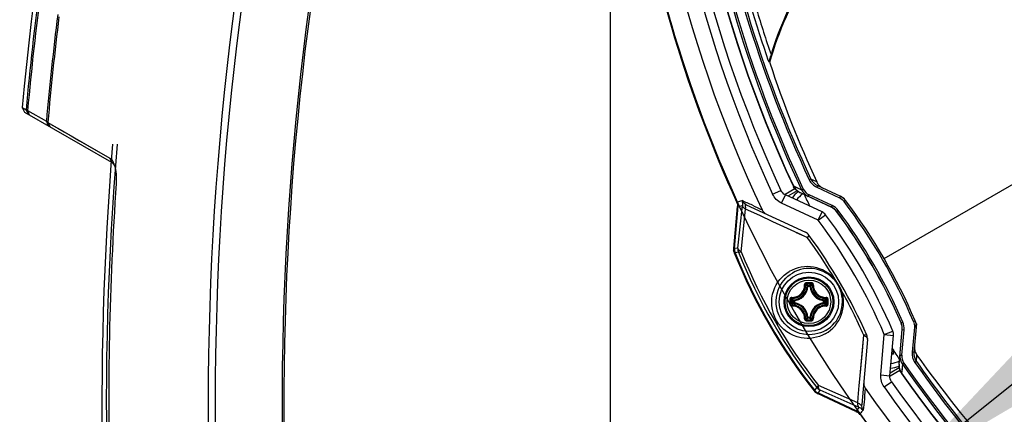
# Model space of a CAD drawing. Header units: millimetres. Extents: x 0 to 420, y 0 to 297.
# Tile 243 of 256: x 322 to 344, y 202 to 211. Entities that reach past the tile are written whole.
import ezdxf

# ---------------------------------------------------------------- set-up
doc = ezdxf.new("R2010")
doc.units = ezdxf.units.MM
doc.header["$LTSCALE"] = 23.1
doc.layers.get('0').update_dxf_attribs({"linetype": 'CONTINUOUS'})
for name, color, linetype in [('02___PRT_ALL_AXES', 7, 'CONTINUOUS'), ('03___PRT_ALL_CURVES', 7, 'CONTINUOUS'), ('06___PRT_ALL_SURFS', 7, 'CONTINUOUS'), ('AXES', 7, 'CONTINUOUS'), ('DIM_PILOTEES', 7, 'CONTINUOUS')]:
    doc.layers.add(name, color=color, linetype=linetype)
doc.styles.get("Standard").update_dxf_attribs({"font": 'txt', "width": 0.7})
doc.styles.add('TEXTSTYLE_4', font='txt')
doc.dimstyles.new('DIMSTYLE_6', dxfattribs={"dimtxt": 2.5, "dimasz": 3.5, "dimexe": 2, "dimexo": 0, "dimtad": 1, "dimlfac": 5, "dimdsep": 46, "dimtxsty": 'Standard', "dimblk": '_FILLED', "dimblk1": '_FILLED', "dimblk2": '_FILLED', "dimcen": 0.09, "dimazin": 2, "dimtp": 0.8, "dimtm": 0.8, "dimtfac": 1, "dimtofl": 0, "dimtmove": 0, "dimatfit": 3, "dimldrblk": '_FILLED', "dimfxl": 0, "dimtolj": 1, "dimarcsym": 0})
doc.dimstyles.new('DIMSTYLE_7', dxfattribs={"dimtxt": 2.5, "dimasz": 3.5, "dimexe": 2, "dimexo": 0, "dimtad": 1, "dimlfac": 5, "dimdsep": 46, "dimtxsty": 'Standard', "dimblk": '_FILLED', "dimblk1": '_FILLED', "dimblk2": '_FILLED', "dimcen": 0.09, "dimazin": 2, "dimtp": 0.5, "dimtm": 0.5, "dimtfac": 1, "dimtmove": 0, "dimatfit": 2, "dimldrblk": '_FILLED', "dimfxl": 0, "dimtolj": 1, "dimarcsym": 0})

# ---------------------------------------------------------------- blocks, each defined once
blk = doc.blocks.new('_FILLED')
at = {"color": 0, "linetype": 'ByBlock'}
blk.add_solid([(0, 0), (-1, 0.1429), (-1, -0.1429)], dxfattribs=at)
blk = doc.blocks.new('*D11')
at = {"layer": 'DIM_PILOTEES', "color": 2, "linetype": 'Continuous'}
for p, q in [((321.931, 202.543), (321.931, 257.134)), ((405.531, 202.543), (405.531, 257.134)), ((321.931, 255.134), (363.731, 255.134)), ((405.531, 255.134), (363.731, 255.134))]:
    blk.add_line(p, q, dxfattribs=at)
at = {"layer": 'DIM_PILOTEES', "color": 2, "linetype": 'Continuous', "xscale": 3.5, "yscale": 3.5, "zscale": 3.5, "rotation": 180}
blk.add_blockref('_FILLED', (321.931, 255.134), dxfattribs=at)
at = {"layer": 'DIM_PILOTEES', "color": 2, "linetype": 'Continuous', "xscale": 3.5, "yscale": 3.5, "zscale": 3.5}
blk.add_blockref('_FILLED', (405.531, 255.134), dxfattribs=at)
at = {"layer": 'DIM_PILOTEES', "color": 2, "linetype": 'Continuous', "insert": (363.731, 258.259), "char_height": 2.5, "width": 8.03571, "attachment_point": 2, "line_spacing_factor": 0.9}
blk.add_mtext('{\\ftxt;\\W0.0001;\\H0.0001;\\~}{\\ftxt;\\W2.1428571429;\\H2.5; }{\\ftxt;\\W0.0001;\\H0.0001;\\~}', dxfattribs=at)
blk = doc.blocks.new('*D12')
at = {"layer": 'DIM_PILOTEES', "color": 2, "linetype": 'Continuous'}
for p, q in [((363.731, 218.743), (400.658, 248.238)), ((385.914, 236.461), (363.731, 218.743)), ((341.548, 201.025), (363.731, 218.743))]:
    blk.add_line(p, q, dxfattribs=at)
at = {"layer": 'DIM_PILOTEES', "color": 2, "linetype": 'Continuous', "xscale": 3.5, "yscale": 3.5, "zscale": 3.5}
for p, rotation in [((385.914, 236.461), 38.6153868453), ((341.548, 201.025), 218.6153868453)]:
    blk.add_blockref('_FILLED', p, dxfattribs=dict(at, rotation=rotation))
at = {"layer": 'DIM_PILOTEES', "color": 2, "linetype": 'Continuous', "insert": (388.987, 242.915), "char_height": 2.5, "width": 18.66071, "attachment_point": 1, "rotation": 38.6154, "line_spacing_factor": 0.9, "style": 'TEXTSTYLE_4'}
blk.add_mtext('{\\ftxt;\\W0.0001;\\H0.0001;\\~}{\\ftxt;\\W1.3333333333;\\H2.5; }{\\ftxt;\\W0.0001;\\H0.0001;\\~}{\\ftxt;\\W0.0001;\\H0.0001;\\~}{\\ftxt;\\W3.6428571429;\\H2.5; }{\\ftxt;\\W0.0001;\\H0.0001;\\~}', dxfattribs=at)

msp = doc.modelspace()

# ---------------------------------------------------------------- linework, layer by layer
at = {"color": 7, "linetype": 'Continuous'}
for p, q in [((338.6172, 210.0084), (338.6002, 210.0078)), ((322.2282, 209.0056), (322.3142, 208.9561)), ((322.2282, 209.0055), (322.2778, 208.9098)), ((322.2778, 208.9098), (324.1899, 207.8058)), ((322.3142, 208.9561), (322.3632, 208.8604)), ((322.3142, 208.9561), (322.3484, 208.9448)), ((322.3484, 208.9448), (322.38, 208.8508)), ((322.3484, 208.9448), (322.761, 208.7063)), ((322.761, 208.7063), (322.7926, 208.6125)), ((322.761, 208.7063), (322.7927, 208.6797)), ((322.7927, 208.6797), (322.8412, 208.5845)), ((322.7927, 208.6797), (324.1496, 207.8995)), ((324.1496, 207.8995), (324.1899, 207.8058)), ((339.133, 207.2885), (339.139, 207.2913)), ((339.1411, 207.2868), (339.3217, 207.2014)), ((339.1411, 207.2868), (339.1687, 207.2738)), ((339.1687, 207.2738), (339.3217, 207.2014)), ((339.5255, 207.4384), (339.4897, 207.4208)), ((339.6518, 207.3786), (339.5255, 207.4384)), ((339.6711, 207.2931), (339.6545, 207.2562)), ((339.6711, 207.2931), (340.1719, 207.0595)), ((338.6855, 207.1044), (338.8668, 207.1886)), ((338.8797, 206.91), (338.9642, 207.0913)), ((339.1754, 207.222), (338.9604, 207.0979)), ((339.7694, 206.7158), (338.9642, 207.0913)), ((339.2204, 207.1787), (339.0221, 207.0643)), ((339.2794, 207.1421), (339.2804, 207.1442)), ((339.9758, 206.8174), (339.2794, 207.1421)), ((339.2866, 207.1413), (339.9768, 206.8195)), ((339.3217, 207.2014), (339.3582, 207.2178)), ((339.4662, 207.0576), (339.4835, 207.0932)), ((339.9939, 206.8553), (339.4835, 207.0932)), ((339.6545, 207.2562), (340.1553, 207.0228)), ((340.1719, 207.0595), (340.1553, 207.0228)), ((337.8314, 205.9097), (337.9125, 206.837)), ((337.847, 205.9121), (337.9281, 206.8396)), ((337.9102, 206.9012), (337.9171, 206.8896)), ((337.9236, 205.9234), (338.0226, 206.856)), ((337.9281, 206.8396), (337.9893, 206.8502)), ((337.9893, 206.8502), (338.0226, 206.856)), ((338.1085, 206.8724), (339.4047, 206.268)), ((339.6849, 206.5345), (338.8797, 206.91)), ((339.9768, 206.8195), (339.9939, 206.8553)), ((340.2849, 206.968), (340.2532, 206.9435)), ((337.9963, 205.8426), (338.0935, 206.7783)), ((338.4016, 206.6355), (338.0935, 206.7783)), ((338.6902, 206.5018), (338.4016, 206.6355)), ((339.6849, 206.5345), (339.7694, 206.7158)), ((339.6849, 206.5345), (339.8415, 206.6527)), ((339.8415, 206.6527), (339.8446, 206.6549)), ((339.9758, 206.8174), (339.9768, 206.8195)), ((340.089, 206.725), (340.0908, 206.7264)), ((340.0908, 206.7264), (340.1232, 206.7499)), ((339.3315, 206.2048), (338.6902, 206.5018)), ((339.4457, 206.1518), (339.2125, 206.2598)), ((337.8294, 205.8744), (337.8272, 205.8624)), ((337.9236, 205.9234), (337.847, 205.9121)), ((337.9374, 205.8313), (337.8606, 205.8201)), ((339.4598, 205.0854), (339.4399, 205.0865)), ((339.4598, 205.0854), (339.4598, 205.1053)), ((339.4598, 205.1053), (339.5048, 205.1053)), ((339.4598, 205.0854), (339.5047, 205.0854)), ((339.5048, 205.0854), (339.5048, 205.1053)), ((339.5048, 205.0854), (339.5246, 205.0865)), ((339.1204, 204.7209), (339.1204, 204.7659)), ((339.1403, 204.7659), (339.1204, 204.7659)), ((339.1403, 204.7209), (339.1204, 204.7209)), ((339.1403, 204.7659), (339.1392, 204.7857)), ((339.1403, 204.7209), (339.1392, 204.7011)), ((339.1403, 204.7209), (339.1403, 204.7659)), ((339.8243, 204.7659), (339.8253, 204.7857)), ((339.8243, 204.7659), (339.8243, 204.7209)), ((339.8243, 204.7659), (339.8442, 204.7659)), ((339.8243, 204.7209), (339.8253, 204.7011)), ((339.8243, 204.7209), (339.8442, 204.7209)), ((339.8442, 204.7659), (339.8442, 204.7209)), ((339.4598, 204.4014), (339.4399, 204.4003)), ((339.4598, 204.4014), (339.4598, 204.3815)), ((339.5047, 204.4014), (339.4598, 204.4014)), ((339.5048, 204.3815), (339.4598, 204.3815)), ((339.5048, 204.4014), (339.5048, 204.3815)), ((339.5048, 204.4014), (339.5246, 204.4003)), ((341.5018, 204.278), (341.5039, 204.2789)), ((341.5039, 204.2789), (341.5404, 204.2952)), ((341.8101, 204.3262), (341.773, 204.311)), ((341.1348, 204.0233), (341.3189, 204.1014)), ((341.4582, 203.3684), (341.5251, 204.1338)), ((341.4611, 203.3749), (341.5275, 204.1336)), ((341.5179, 203.5695), (341.5671, 204.1306)), ((341.5251, 204.1338), (341.5275, 204.1336)), ((341.5275, 204.1336), (341.5671, 204.1306)), ((341.7928, 204.1866), (341.7445, 203.6362)), ((341.8329, 204.1826), (341.7847, 203.6321)), ((341.8329, 204.1826), (341.7928, 204.1866)), ((340.5972, 203.0461), (340.6837, 204.0076)), ((340.7638, 203.9139), (340.6392, 202.4892)), ((340.6527, 203.663), (340.6679, 203.8323)), ((340.6679, 203.8323), (340.6837, 204.0076)), ((341.0573, 203.1382), (341.1348, 204.0233)), ((341.1348, 204.0233), (341.334, 204.0059)), ((341.2566, 203.1208), (341.334, 204.0059)), ((340.6103, 203.1915), (340.6527, 203.663)), ((341.3371, 203.5944), (341.298, 203.5944)), ((341.7847, 203.6321), (341.7445, 203.6362)), ((341.4784, 203.5724), (341.5179, 203.5695)), ((341.5307, 203.3753), (341.5632, 203.3987)), ((341.8378, 203.4334), (341.8047, 203.4111)), ((341.8378, 203.4334), (341.8492, 203.5725)), ((341.2604, 203.1142), (341.4754, 203.2383)), ((341.2621, 203.1845), (341.4604, 203.2989)), ((341.4582, 203.3684), (341.4605, 203.3682)), ((341.5118, 203.1684), (341.5172, 203.1722)), ((341.5307, 203.3753), (341.5143, 203.1763)), ((341.5169, 203.2068), (341.5143, 203.1763)), ((341.5307, 203.3753), (341.5169, 203.2068)), ((340.5846, 202.9064), (340.5972, 203.0461)), ((341.0573, 203.1382), (341.2566, 203.1208)), ((341.1286, 202.8729), (341.2921, 202.9877)), ((339.652, 202.8615), (339.6039, 202.8007)), ((339.6171, 202.761), (339.6238, 202.7506)), ((340.5105, 202.3371), (339.6669, 202.7305)), ((339.677, 202.7432), (339.6768, 202.7428)), ((340.5205, 202.3494), (339.6768, 202.7428)), ((339.7249, 202.8036), (339.677, 202.7432)), ((340.5502, 202.5233), (339.6913, 202.9069)), ((340.582, 202.423), (339.7249, 202.8036)), ((340.5611, 202.6449), (340.5846, 202.9064)), ((340.7166, 202.8463), (340.7033, 202.6871)), ((340.5502, 202.5233), (340.5611, 202.6449)), ((340.5502, 202.5233), (340.5611, 202.6449)), ((340.5626, 202.3998), (340.5205, 202.3494)), ((340.5454, 202.3194), (340.5583, 202.3148)), ((340.582, 202.423), (340.5626, 202.3998))]:
    msp.add_line(p, q, dxfattribs=at)
for points in [[(322.8902, 208.6237), (323.0085, 208.5557), (323.1476, 208.4757), (323.3073, 208.3839), (323.4875, 208.2802)], [(323.4875, 208.2802), (323.9089, 208.0379), (324.1496, 207.8995)]]:
    msp.add_lwpolyline(points, dxfattribs=at)
for radius in [0.65, 0.5463, 0.5462, 0.5241, 0.4768]:
    msp.add_circle((339.4823, 204.7434), radius, dxfattribs=at)
for centre, radius, start, end in [((363.731, 218.7434), 27.971, 154.63474, 205.36526), ((363.731, 218.7434), 27.6178, 155.07501, 204.92499), ((363.731, 218.7434), 27.4179, 155.07501, 204.92499), ((363.731, 218.7434), 27.1344, 155.02937, 204.97063), ((363.731, 218.7434), 27.1277, 155.0188, 204.9812), ((392.331, 202.5434), 66.0218, 163.148232, 192.302058), ((392.331, 202.5434), 65.8686, 163.148232, 192.302058), ((392.331, 202.5434), 64.4015, 163.884947, 192.082369), ((363.731, 218.7434), 28.3901, 186.80494, 204.56645), ((363.8665, 218.8236), 26.912, 188.50024, 205.06899), ((363.8807, 218.832), 26.8885, 188.50716, 205.07083), ((363.5812, 218.6547), 26.8272, 188.37934, 205.27277), ((363.5671, 218.6463), 26.7709, 188.37238, 205.27099), ((363.731, 218.7434), 28.4055, 189.01309, 204.55854), ((345.3713, 208.1434), 7.0068, 147.3118, 164.56356), ((345.3713, 208.1434), 7, 147.22492, 164.67678), ((345.3713, 208.1434), 7.02, 148.43308, 163.22198), ((392.331, 202.5434), 70.3099, 172.497472, 174.766991), ((392.331, 202.5434), 70.2748, 172.547616, 174.773602), ((363.731, 218.7434), 26.5058, 196.63201, 198.87232), ((392.331, 202.5434), 69.8424, 173.006355, 174.937599), ((392.331, 202.5434), 69.8085, 173.042037, 174.957043), ((363.731, 218.7434), 26.6058, 196.63201, 199.16766), ((363.731, 218.7434), 26.5895, 199.17856, 199.22959), ((361.6151, 217.5333), 24.1972, 198.17426, 204.81336), ((323.8297, 207.6138), 0.4404, 22.50865, 25.92828), ((323.7819, 207.5935), 0.4923, 21.97905, 22.56113), ((323.9708, 207.5715), 0.3263, 29.7398, 32.98821), ((339.4076, 207.4164), 0.3029, 204.9706, 205.96981), ((339.4073, 207.4163), 0.3026, 205.96983, 209.93511), ((339.4134, 207.4137), 0.3004, 204.98564, 210.01316), ((339.7986, 207.5653), 0.341, 205.07515, 244.62726), ((339.7984, 207.5661), 0.3013, 205.09156, 245.00356), ((339.6349, 206.679), 0.62, 128.93605, 146.63865), ((339.6349, 206.679), 0.52, 123.77599, 145.01252), ((339.414, 207.4144), 0.3014, 235.00365, 243.72306), ((339.4074, 207.4164), 0.3027, 239.98565, 244.99642), ((339.4132, 207.413), 0.2997, 243.72793, 244.99965), ((339.593, 207.3295), 0.3, 205.27345, 245.00397), ((339.5933, 207.3288), 0.2599, 205.27888, 245.01562), ((363.7274, 218.7499), 26.9954, 205.56997, 206.18605), ((339.7995, 207.5674), 0.3433, 244.62544, 245.00901), ((340.0451, 206.7876), 0.3, 36.9527, 65), ((337.7289, 206.8571), 0.2, 354.97949, 24.58696), ((337.805, 206.883), 0.2193, 352.92128, 355.66197), ((365.8862, 265.0249), 64.3978, 244.578106, 244.789674), ((330.2209, 199.3963), 12.5541, 23.04634, 36.95366), ((330.2158, 199.3934), 12.6, 23.0473, 36.9527), ((339.6849, 206.5345), 0.2, 37.02171, 65), ((330.2158, 199.3934), 12.06, 22.97829, 37.02171), ((339.85, 206.5476), 0.2976, 36.597, 65), ((339.85, 206.5476), 0.3, 36.597, 65), ((330.2158, 199.3934), 12.2976, 23.403, 36.597), ((330.2158, 199.3934), 12.3, 23.403, 36.597), ((330.221, 199.3964), 12.334, 23.40196, 36.59804), ((330.2158, 199.3934), 11.86, 22.97829, 37.02171), ((339.3202, 206.0867), 0.2, 36.32235, 65), ((330.2158, 199.3934), 11.5, 23.67765, 36.32235), ((330.4743, 199.5451), 11.1415, 35.4614, 36.36841), ((330.4561, 199.532), 11.1641, 30.70215, 35.46208), ((337.6585, 205.7724), 0.1913, 17.2404, 28.06788), ((349.2857, 210.4034), 12.3255, 201.84105, 218.15895), ((338.0462, 205.8946), 0.2, 174.97703, 201.88188), ((349.2857, 210.4034), 12.3101, 201.85891, 218.14109), ((349.125, 210.3106), 12.051, 201.82027, 218.17971), ((349.0823, 210.2859), 11.9432, 201.841, 218.1584), ((339.4508, 204.7262), 0.7882, 39.92056, 120.47676), ((339.4883, 204.7468), 0.728, 39.98802, 120.54423), ((338.8504, 204.4932), 0.8364, 45.18034, 48.24843), ((339.4821, 183.3658), 21.7952, 89.8552, 90.14383), ((339.4823, 183.5328), 21.6047, 89.85564, 90.14426), ((338.7893, 204.47), 0.9237, 43.45723, 46.26664), ((340.1751, 204.4701), 0.9235, 133.73301, 136.54304), ((340.1145, 204.4928), 0.8369, 131.7526, 134.8188), ((339.4836, 204.7442), 0.7333, 20.091, 39.90728), ((339.26, 204.6151), 1.0066, 22.1942, 37.80432), ((339.1223, 205.1034), 0.3181, 273.05427, 356.94573), ((339.1223, 205.1034), 0.338, 273.05389, 356.94611), ((339.8423, 205.1034), 0.338, 183.0539, 266.94611), ((339.8423, 205.1034), 0.3181, 183.05423, 266.94577), ((339.4517, 204.7247), 0.7882, 299.52226, 20.07874), ((339.4882, 204.7469), 0.728, 299.45461, 20.01142), ((330.4511, 199.5297), 11.1695, 23.63437, 29.29659), ((360.8595, 204.7436), 21.7948, 179.85609, 180.0004), ((360.8596, 204.7433), 21.7949, 179.99968, 180.14399), ((360.6934, 204.7434), 21.6052, 179.85573, 180.14427), ((339.7557, 205.4363), 0.9236, 223.7333, 226.54278), ((339.7557, 204.0505), 0.9237, 133.45723, 136.26663), ((339.7325, 205.3753), 0.8364, 221.7518, 224.81963), ((339.7325, 204.1115), 0.8364, 135.18034, 138.24844), ((339.1223, 204.3834), 0.3181, 3.05427, 86.94573), ((339.1223, 204.3834), 0.338, 3.0539, 86.94611), ((339.8423, 204.3834), 0.338, 93.0539, 176.94611), ((339.8423, 204.3834), 0.3181, 93.05423, 176.94573), ((339.2318, 205.3756), 0.8368, 315.18111, 318.2477), ((339.2317, 204.1112), 0.8369, 41.7526, 44.8188), ((339.209, 205.4362), 0.9235, 313.45698, 316.26691), ((339.209, 204.0506), 0.9235, 43.73301, 46.54304), ((318.2711, 204.7434), 21.6052, 359.85573, 0.14427), ((318.105, 204.7435), 21.7949, 359.99968, 0.14399), ((318.1051, 204.7432), 21.7948, 359.85609, 0.0004), ((338.8504, 204.9937), 0.8364, 311.75181, 314.81963), ((339.4821, 226.121), 21.7952, 269.85618, 270.1448), ((338.7894, 205.0168), 0.9236, 313.73329, 316.54278), ((339.4823, 225.954), 21.6046, 269.85574, 270.14436), ((340.1752, 205.0168), 0.9237, 223.45723, 226.26663), ((340.1142, 204.9936), 0.8364, 225.18034, 228.24843), ((341.2286, 204.1598), 0.2976, 355, 23.403), ((341.2286, 204.1598), 0.3, 355, 23.403), ((341.534, 204.2087), 0.3, 355, 23.0473), ((341.1348, 204.0233), 0.2, 355, 22.97829), ((340.5646, 203.9314), 0.2, 355, 23.67765), ((363.7319, 218.7522), 27.0005, 213.83711, 214.45979), ((341.5846, 203.9393), 0.4245, 232.67993, 234.33985), ((341.4949, 203.6478), 0.1666, 167.17346, 198.69752), ((342.0843, 203.6064), 0.341, 174.98688, 214.92464), ((342.0849, 203.6058), 0.3013, 174.99641, 214.90847), ((342.0889, 203.7427), 0.2939, 196.19407, 205.91992), ((342.0915, 203.7439), 0.2967, 205.91826, 207.92881), ((342.0946, 203.7456), 0.3003, 207.93346, 215.18753), ((341.2349, 203.9078), 0.52, 274.9899, 296.2241), ((341.7772, 203.5462), 0.3, 174.99603, 214.72655), ((341.7768, 203.5468), 0.2599, 174.98438, 214.72112), ((363.565, 218.65), 26.7709, 214.729, 231.62763), ((363.8726, 218.8242), 26.9176, 214.9319, 224.2519), ((363.8876, 218.8327), 26.8948, 214.93018, 223.87593), ((361.6032, 217.4986), 24.1693, 215.1828, 221.82958), ((341.2349, 203.9078), 0.62, 273.36134, 291.06365), ((341.7599, 203.342), 0.3028, 175.00021, 179.96282), ((341.7608, 203.3487), 0.3008, 175.00428, 180.02565), ((341.7597, 203.3421), 0.3027, 205.00074, 210.01641), ((341.7596, 203.3421), 0.3026, 210.01442, 215.02586), ((341.7604, 203.3486), 0.3004, 209.98684, 215.01436), ((363.731, 218.7434), 27.1344, 215.02937, 264.97063), ((363.731, 218.7434), 27.1277, 215.0188, 264.9812), ((363.5793, 218.658), 26.8272, 214.72722, 231.62067), ((363.731, 218.7434), 27.4179, 215.07501, 264.92499), ((339.7612, 202.9241), 0.2, 218.11812, 245.02297), ((339.5663, 202.5776), 0.1823, 60.35832, 71.59652), ((363.731, 218.7434), 27.971, 214.63474, 265.36526), ((363.731, 218.7434), 27.6178, 215.07501, 264.92499), ((340.4361, 202.1681), 0.2, 35.41304, 65.02051), ((340.7188, 202.4003), 0.1818, 208.03574, 220.55027), ((340.4949, 202.2176), 0.2231, 56.58624, 67.03137), ((363.731, 218.7434), 28.3901, 215.43355, 264.56645)]:
    msp.add_arc(centre, radius, start, end, dxfattribs=at)
for points, knots in [([(338.6501, 210.1698), (338.645, 210.1529), (338.6375, 210.1278), (338.6275, 210.0947), (338.6204, 210.071), (338.6138, 210.049), (338.6087, 210.0321), (338.605, 210.0208), (338.603, 210.014), (338.6012, 210.0107), (338.6008, 210.0079), (338.6002, 210.0078)], [0, 0, 0, 0, 0.3120091, 0.4643834, 0.6115159, 0.7495888, 0.8714578, 0.9222935, 0.9628765, 0.9897876, 1, 1, 1, 1]), ([(324.1496, 207.8995), (324.1569, 207.8953), (324.1896, 207.8711), (324.2117, 207.8352), (324.2258, 207.8064)], [0, 0, 0, 0, 0.2069591, 1, 1, 1, 1]), ([(324.1899, 207.8058), (324.1947, 207.803), (324.2164, 207.7878), (324.2332, 207.7665), (324.2445, 207.7492)], [0, 0, 0, 0, 0.2134752, 1, 1, 1, 1]), ([(324.2385, 207.7778), (324.2399, 207.7743), (324.2456, 207.7597), (324.2507, 207.7448), (324.2542, 207.7334)], [0, 0, 0, 0, 0.2401881, 1, 1, 1, 1]), ([(324.2542, 207.7334), (324.2725, 207.6747), (324.2952, 207.543), (324.2962, 207.4099), (324.2914, 207.3389)], [0, 0, 0, 0, 0.4636125, 1, 1, 1, 1]), ([(324.2914, 207.3389), (324.1401, 205.1148), (324.0691, 201.7533), (324.3, 197.2523), (324.5233, 194.9861), (324.6537, 193.8435)], [0, 0, 0, 0, 0.4947824, 0.7447482, 1, 1, 1, 1]), ([(339.6518, 207.3786), (339.6553, 207.371), (339.6702, 207.3419), (339.69, 207.3153), (339.7069, 207.2978)], [0, 0, 0, 0, 0.2574476, 1, 1, 1, 1]), ([(339.7069, 207.2978), (339.7131, 207.2912), (339.7386, 207.267), (339.7686, 207.2476), (339.7921, 207.2366)], [0, 0, 0, 0, 0.2589831, 1, 1, 1, 1]), ([(337.9108, 206.9403), (337.9285, 206.9433), (337.9645, 206.9447), (337.9968, 206.9615), (338.014, 206.9645)], [0, 0, 0, 0, 0.5074953, 1, 1, 1, 1]), ([(337.9129, 206.8498), (337.9129, 206.8477), (337.9129, 206.8434), (337.9127, 206.8391), (337.9125, 206.837)], [0, 0, 0, 0, 0.5002695, 1, 1, 1, 1]), ([(338.0139, 206.9646), (338.0073, 206.9659), (338.0215, 206.9348), (338.0219, 206.9118), (338.0248, 206.8821), (338.0236, 206.8664)], [0, 0, 0, 0, 0.2028442, 0.5224811, 1, 1, 1, 1]), ([(338.0226, 206.856), (338.0225, 206.8502), (338.0282, 206.8214), (338.0532, 206.8013), (338.0726, 206.7895)], [0, 0, 0, 0, 0.2036513, 1, 1, 1, 1]), ([(338.0935, 206.7783), (338.0953, 206.794), (338.0956, 206.8237), (338.0864, 206.8517), (338.0893, 206.8816), (338.1032, 206.8749), (338.1082, 206.8725)], [0, 0, 0, 0, 0.4107751, 0.7254931, 0.8568574, 1, 1, 1, 1]), ([(339.4457, 206.1518), (339.4566, 206.1625), (339.4689, 206.1756), (339.4852, 206.1999), (339.4813, 206.2052)], [0, 0, 0, 0, 0.6987977, 1, 1, 1, 1]), ([(337.8411, 205.8291), (337.8417, 205.8272), (337.8429, 205.8235), (337.8442, 205.8197), (337.845, 205.8179)], [0, 0, 0, 0, 0.5002197, 1, 1, 1, 1]), ([(337.9963, 205.8426), (337.9855, 205.8475), (337.954, 205.865), (337.9232, 205.8982), (337.9236, 205.9234)], [0, 0, 0, 0, 0.3203302, 1, 1, 1, 1]), ([(337.9374, 205.8313), (337.9415, 205.8271), (337.9657, 205.8359), (337.9827, 205.8384), (337.9963, 205.8426)], [0, 0, 0, 0, 0.2934128, 1, 1, 1, 1]), ([(339.8401, 204.0388), (339.6835, 203.9503), (339.2518, 203.8743), (338.6783, 204.2798), (338.6147, 204.979), (338.8963, 205.3144), (339.051, 205.4056)], [0, 0, 0, 0, 0.2248753, 0.5001887, 0.7754185, 1, 1, 1, 1]), ([(339.8462, 204.113), (339.7035, 204.0324), (339.3068, 203.9604), (338.7719, 204.3337), (338.7167, 204.9834), (338.9773, 205.2906), (339.1183, 205.3738)], [0, 0, 0, 0, 0.2221492, 0.5001816, 0.778124, 1, 1, 1, 1]), ([(339.1062, 204.839), (339.1428, 204.8379), (339.2176, 204.8509), (339.3125, 204.9132), (339.3748, 205.008), (339.3878, 205.0829), (339.3866, 205.1195)], [0, 0, 0, 0, 0.2490621, 0.4999559, 0.750899, 1, 1, 1, 1]), ([(339.1085, 204.8183), (339.1476, 204.8171), (339.2273, 204.8308), (339.3284, 204.8972), (339.3948, 204.9983), (339.4086, 205.0781), (339.4073, 205.1172)], [0, 0, 0, 0, 0.2491841, 0.4999557, 0.7507764, 1, 1, 1, 1]), ([(339.4274, 205.1609), (339.422, 205.1609), (339.4111, 205.1587), (339.3974, 205.1494), (339.3884, 205.1357), (339.3865, 205.1248), (339.3866, 205.1195)], [0, 0, 0, 0, 0.2515271, 0.5024228, 0.7518739, 1, 1, 1, 1]), ([(339.3866, 205.1195), (339.3891, 205.1196), (339.3937, 205.1196), (339.4, 205.1193), (339.4043, 205.1185), (339.4069, 205.1178), (339.4073, 205.1172)], [0, 0, 0, 0, 0.3504993, 0.6582914, 0.8829311, 1, 1, 1, 1]), ([(339.4279, 205.1374), (339.4226, 205.1374), (339.4117, 205.1332), (339.4072, 205.1223), (339.4073, 205.1172)], [0, 0, 0, 0, 0.5044388, 1, 1, 1, 1]), ([(339.4274, 205.1609), (339.4274, 205.1582), (339.4274, 205.153), (339.4274, 205.146), (339.4277, 205.1409), (339.4277, 205.1382), (339.4279, 205.1374)], [0, 0, 0, 0, 0.3476934, 0.6630046, 0.893287, 1, 1, 1, 1]), ([(339.5372, 205.1609), (339.5372, 205.1582), (339.5372, 205.153), (339.5371, 205.146), (339.5369, 205.1409), (339.5369, 205.1382), (339.5367, 205.1374)], [0, 0, 0, 0, 0.3476769, 0.6629771, 0.8932622, 1, 1, 1, 1]), ([(339.5572, 205.1172), (339.5573, 205.1223), (339.5529, 205.1332), (339.542, 205.1374), (339.5367, 205.1374)], [0, 0, 0, 0, 0.4955608, 1, 1, 1, 1]), ([(339.5779, 205.1195), (339.5781, 205.1248), (339.5762, 205.1357), (339.5671, 205.1494), (339.5535, 205.1587), (339.5426, 205.1609), (339.5372, 205.1609)], [0, 0, 0, 0, 0.2481265, 0.4975816, 0.7484795, 1, 1, 1, 1]), ([(339.5572, 205.1172), (339.556, 205.0781), (339.5697, 204.9983), (339.6361, 204.8973), (339.7372, 204.8308), (339.817, 204.8171), (339.856, 204.8183)], [0, 0, 0, 0, 0.2492078, 0.500002, 0.7507945, 1, 1, 1, 1]), ([(339.5779, 205.1195), (339.5755, 205.1196), (339.5709, 205.1196), (339.5646, 205.1193), (339.5603, 205.1185), (339.5577, 205.1178), (339.5572, 205.1172)], [0, 0, 0, 0, 0.3505034, 0.658298, 0.8829349, 1, 1, 1, 1]), ([(339.5779, 205.1195), (339.5768, 205.0829), (339.5898, 205.008), (339.6521, 204.9132), (339.7469, 204.8509), (339.8217, 204.8379), (339.8584, 204.839)], [0, 0, 0, 0, 0.2490858, 0.5000023, 0.750917, 1, 1, 1, 1]), ([(340.0553, 205.2321), (340.0523, 205.2285), (340.0485, 205.2259), (340.0451, 205.2167), (340.0489, 205.2183), (340.0502, 205.2189)], [0, 0, 0, 0, 0.6647319, 0.8035803, 1, 1, 1, 1]), ([(339.4598, 205.1053), (339.4549, 205.1052), (339.4448, 205.1012), (339.4402, 205.0913), (339.4399, 205.0865)], [0, 0, 0, 0, 0.4999874, 1, 1, 1, 1]), ([(340.192, 204.9953), (340.1874, 204.9945), (340.1833, 204.9925), (340.1736, 204.9941), (340.1769, 204.9967), (340.178, 204.9975)], [0, 0, 0, 0, 0.6647291, 0.8035947, 1, 1, 1, 1]), ([(339.1062, 204.839), (339.1009, 204.8392), (339.09, 204.8373), (339.0762, 204.8283), (339.067, 204.8146), (339.0648, 204.8037), (339.0648, 204.7983)], [0, 0, 0, 0, 0.2481272, 0.4975826, 0.7484809, 1, 1, 1, 1]), ([(339.0648, 204.7983), (339.0675, 204.7983), (339.0727, 204.7982), (339.0797, 204.7982), (339.0848, 204.798), (339.0875, 204.798), (339.0883, 204.7978)], [0, 0, 0, 0, 0.3477044, 0.6630209, 0.8933034, 1, 1, 1, 1]), ([(339.0648, 204.6885), (339.0675, 204.6885), (339.0727, 204.6885), (339.0797, 204.6886), (339.0848, 204.6888), (339.0875, 204.6888), (339.0883, 204.689)], [0, 0, 0, 0, 0.3476943, 0.6630035, 0.8932871, 1, 1, 1, 1]), ([(339.0648, 204.6885), (339.0648, 204.6831), (339.067, 204.6722), (339.0762, 204.6585), (339.09, 204.6495), (339.1009, 204.6476), (339.1062, 204.6478)], [0, 0, 0, 0, 0.2515248, 0.5024214, 0.7518736, 1, 1, 1, 1]), ([(339.1085, 204.8183), (339.1034, 204.8185), (339.0924, 204.814), (339.0883, 204.8031), (339.0883, 204.7978)], [0, 0, 0, 0, 0.4955609, 1, 1, 1, 1]), ([(339.0883, 204.689), (339.0883, 204.6837), (339.0924, 204.6728), (339.1034, 204.6683), (339.1085, 204.6685)], [0, 0, 0, 0, 0.5044388, 1, 1, 1, 1]), ([(339.1062, 204.839), (339.1061, 204.8366), (339.1061, 204.832), (339.1064, 204.8257), (339.1072, 204.8214), (339.1079, 204.8188), (339.1085, 204.8183)], [0, 0, 0, 0, 0.3505034, 0.6582979, 0.882935, 1, 1, 1, 1]), ([(339.1392, 204.7857), (339.1343, 204.7854), (339.1245, 204.7809), (339.1205, 204.7708), (339.1204, 204.7659)], [0, 0, 0, 0, 0.5000126, 1, 1, 1, 1]), ([(339.1204, 204.7209), (339.1205, 204.716), (339.1245, 204.7059), (339.1343, 204.7014), (339.1392, 204.7011)], [0, 0, 0, 0, 0.4999874, 1, 1, 1, 1]), ([(339.8442, 204.7659), (339.8441, 204.7708), (339.8401, 204.7809), (339.8302, 204.7854), (339.8253, 204.7857)], [0, 0, 0, 0, 0.4999874, 1, 1, 1, 1]), ([(339.8584, 204.839), (339.8585, 204.8366), (339.8585, 204.832), (339.8581, 204.8257), (339.8574, 204.8214), (339.8567, 204.8188), (339.856, 204.8183)], [0, 0, 0, 0, 0.3504958, 0.6582862, 0.8829261, 1, 1, 1, 1]), ([(339.8763, 204.7978), (339.8763, 204.8031), (339.8721, 204.814), (339.8612, 204.8185), (339.856, 204.8183)], [0, 0, 0, 0, 0.5044388, 1, 1, 1, 1]), ([(339.856, 204.6685), (339.8612, 204.6683), (339.8721, 204.6728), (339.8763, 204.6837), (339.8763, 204.689)], [0, 0, 0, 0, 0.4955608, 1, 1, 1, 1]), ([(339.8998, 204.7983), (339.8998, 204.8037), (339.8976, 204.8146), (339.8883, 204.8283), (339.8745, 204.8373), (339.8637, 204.8392), (339.8584, 204.839)], [0, 0, 0, 0, 0.2515248, 0.5024214, 0.7518736, 1, 1, 1, 1]), ([(339.8584, 204.6478), (339.8637, 204.6476), (339.8745, 204.6495), (339.8883, 204.6585), (339.8976, 204.6722), (339.8998, 204.6831), (339.8998, 204.6885)], [0, 0, 0, 0, 0.2481301, 0.4975847, 0.7484819, 1, 1, 1, 1]), ([(339.8998, 204.7983), (339.8971, 204.7983), (339.8919, 204.7983), (339.8848, 204.7982), (339.8798, 204.798), (339.8771, 204.798), (339.8763, 204.7978)], [0, 0, 0, 0, 0.3476943, 0.6630035, 0.8932871, 1, 1, 1, 1]), ([(339.8998, 204.6885), (339.8971, 204.6885), (339.8919, 204.6885), (339.8848, 204.6886), (339.8798, 204.6888), (339.8771, 204.6888), (339.8763, 204.689)], [0, 0, 0, 0, 0.3476995, 0.6630127, 0.8932955, 1, 1, 1, 1]), ([(339.1062, 204.6478), (339.1061, 204.6502), (339.1061, 204.6548), (339.1064, 204.6611), (339.1072, 204.6654), (339.1079, 204.668), (339.1085, 204.6685)], [0, 0, 0, 0, 0.3504958, 0.6582862, 0.8829261, 1, 1, 1, 1]), ([(339.3866, 204.3673), (339.3878, 204.4039), (339.3748, 204.4788), (339.3125, 204.5736), (339.2176, 204.6359), (339.1428, 204.6489), (339.1062, 204.6478)], [0, 0, 0, 0, 0.2490858, 0.5000023, 0.750917, 1, 1, 1, 1]), ([(339.4073, 204.3696), (339.4086, 204.4087), (339.3948, 204.4885), (339.3284, 204.5895), (339.2274, 204.656), (339.1476, 204.6697), (339.1085, 204.6685)], [0, 0, 0, 0, 0.2492078, 0.500002, 0.7507945, 1, 1, 1, 1]), ([(339.856, 204.6685), (339.817, 204.6697), (339.7372, 204.656), (339.6361, 204.5896), (339.5697, 204.4885), (339.556, 204.4087), (339.5572, 204.3696)], [0, 0, 0, 0, 0.249184, 0.4999557, 0.7507764, 1, 1, 1, 1]), ([(339.8584, 204.6478), (339.8217, 204.6489), (339.7469, 204.6359), (339.6521, 204.5736), (339.5898, 204.4788), (339.5768, 204.4039), (339.5779, 204.3673)], [0, 0, 0, 0, 0.2490615, 0.4999556, 0.7508989, 1, 1, 1, 1]), ([(339.8584, 204.6478), (339.8585, 204.6502), (339.8585, 204.6548), (339.8581, 204.6611), (339.8574, 204.6654), (339.8567, 204.668), (339.856, 204.6685)], [0, 0, 0, 0, 0.3505031, 0.6582976, 0.8829347, 1, 1, 1, 1]), ([(339.3866, 204.3673), (339.3865, 204.362), (339.3884, 204.3511), (339.3974, 204.3374), (339.4111, 204.3281), (339.422, 204.3259), (339.4274, 204.3259)], [0, 0, 0, 0, 0.2481261, 0.4975808, 0.7484784, 1, 1, 1, 1]), ([(339.3866, 204.3673), (339.3891, 204.3672), (339.3937, 204.3672), (339.4, 204.3675), (339.4043, 204.3683), (339.4069, 204.369), (339.4073, 204.3696)], [0, 0, 0, 0, 0.3505034, 0.658298, 0.8829349, 1, 1, 1, 1]), ([(339.4073, 204.3696), (339.4072, 204.3645), (339.4117, 204.3536), (339.4226, 204.3494), (339.4279, 204.3494)], [0, 0, 0, 0, 0.4955608, 1, 1, 1, 1]), ([(339.4274, 204.3259), (339.4274, 204.3286), (339.4274, 204.3338), (339.4274, 204.3408), (339.4277, 204.3459), (339.4277, 204.3486), (339.4279, 204.3494)], [0, 0, 0, 0, 0.3476769, 0.6629771, 0.8932622, 1, 1, 1, 1]), ([(339.5367, 204.3494), (339.542, 204.3494), (339.5529, 204.3536), (339.5573, 204.3645), (339.5572, 204.3696)], [0, 0, 0, 0, 0.5044388, 1, 1, 1, 1]), ([(339.5372, 204.3259), (339.5372, 204.3286), (339.5372, 204.3338), (339.5371, 204.3408), (339.5369, 204.3459), (339.5369, 204.3486), (339.5367, 204.3494)], [0, 0, 0, 0, 0.3476934, 0.6630046, 0.893287, 1, 1, 1, 1]), ([(339.5372, 204.3259), (339.5426, 204.3259), (339.5535, 204.3281), (339.5671, 204.3374), (339.5762, 204.3511), (339.5781, 204.362), (339.5779, 204.3673)], [0, 0, 0, 0, 0.2515259, 0.5024218, 0.7518733, 1, 1, 1, 1]), ([(339.5779, 204.3673), (339.5755, 204.3672), (339.5709, 204.3672), (339.5646, 204.3675), (339.5603, 204.3683), (339.5577, 204.369), (339.5572, 204.3696)], [0, 0, 0, 0, 0.3505001, 0.6582925, 0.8829321, 1, 1, 1, 1]), ([(340.7477, 204.0117), (340.7451, 204.0177), (340.7159, 204.0157), (340.6984, 204.0116), (340.6837, 204.0076)], [0, 0, 0, 0, 0.3012645, 1, 1, 1, 1]), ([(340.6837, 204.0076), (340.6941, 204.0032), (340.7265, 203.9858), (340.7571, 203.9561), (340.7626, 203.9307)], [0, 0, 0, 0, 0.3022981, 1, 1, 1, 1]), ([(341.3005, 203.6236), (341.3026, 203.6218), (341.3113, 203.6142), (341.3203, 203.607), (341.3272, 203.6017)], [0, 0, 0, 0, 0.2424729, 1, 1, 1, 1]), ([(341.7964, 203.7651), (341.7956, 203.7566), (341.7942, 203.7216), (341.7993, 203.6862), (341.8067, 203.6607)], [0, 0, 0, 0, 0.2424933, 1, 1, 1, 1]), ([(339.6913, 202.9069), (339.6808, 202.8973), (339.6702, 202.8837), (339.6504, 202.8672), (339.652, 202.8615)], [0, 0, 0, 0, 0.7065881, 1, 1, 1, 1]), ([(339.6565, 202.7361), (339.6582, 202.7351), (339.6616, 202.7331), (339.6651, 202.7313), (339.6669, 202.7305)], [0, 0, 0, 0, 0.5002257, 1, 1, 1, 1]), ([(339.7249, 202.8036), (339.7184, 202.8071), (339.6902, 202.8339), (339.6894, 202.8769), (339.6913, 202.9069)], [0, 0, 0, 0, 0.1963426, 1, 1, 1, 1]), ([(340.5502, 202.5233), (340.5492, 202.5117), (340.5483, 202.477), (340.5607, 202.4347), (340.582, 202.423)], [0, 0, 0, 0, 0.3229105, 1, 1, 1, 1]), ([(340.6391, 202.4889), (340.6386, 202.4834), (340.6375, 202.468), (340.6101, 202.4803), (340.5905, 202.5023), (340.5646, 202.5169), (340.5502, 202.5233)], [0, 0, 0, 0, 0.1431231, 0.2744511, 0.5891807, 1, 1, 1, 1]), ([(340.7033, 202.6871), (340.7011, 202.6592), (340.6936, 202.5503), (340.6785, 202.4421), (340.6717, 202.3613)], [0, 0, 0, 0, 0.2565643, 1, 1, 1, 1]), ([(340.6717, 202.3613), (340.6661, 202.3546), (340.6504, 202.3458), (340.6266, 202.3193), (340.6106, 202.2978), (340.5991, 202.284)], [0, 0, 0, 0, 0.2447775, 0.4928084, 1, 1, 1, 1]), ([(340.6178, 202.4038), (340.6331, 202.3937), (340.6435, 202.3894), (340.6702, 202.3568), (340.6717, 202.3611)], [0, 0, 0, 0, 0.8007437, 1, 1, 1, 1]), ([(340.5807, 202.2821), (340.5821, 202.2804), (340.5849, 202.2771), (340.5876, 202.2737), (340.5888, 202.2719)], [0, 0, 0, 0, 0.500279, 1, 1, 1, 1])]:
    msp.add_open_spline(points, degree=3, knots=knots, dxfattribs=at)
for points in [[(339.256, 207.1543), (339.2107, 207.1804), (339.1712, 207.22), (339.1451, 207.2653)], [(338.8797, 206.91), (338.7967, 206.9487), (338.7241, 207.0213), (338.6855, 207.1044)], [(338.9642, 207.0913), (338.9226, 207.1107), (338.8862, 207.147), (338.8668, 207.1886)], [(339.1533, 207.2634), (339.175, 207.2259), (339.2057, 207.1924), (339.2412, 207.1676)], [(337.8952, 206.9374), (337.9006, 206.9256), (337.9039, 206.9127), (337.9102, 206.9012)], [(337.9171, 206.8896), (337.9143, 206.8766), (337.9129, 206.8632), (337.9129, 206.8498)], [(338.1085, 206.8724), (338.0668, 206.8918), (338.0304, 206.9286), (338.0113, 206.9704)], [(338.2415, 206.8626), (338.1665, 206.8983), (338.0892, 206.9292), (338.014, 206.9645)], [(340.1232, 206.7499), (340.0901, 206.7945), (340.0443, 206.8318), (339.9939, 206.8553)], [(340.1553, 207.0228), (340.1933, 207.005), (340.2279, 206.977), (340.2532, 206.9435)], [(338.0726, 206.7895), (338.0794, 206.7854), (338.0864, 206.7817), (338.0935, 206.7783)], [(338.4565, 206.761), (338.4759, 206.72), (338.5119, 206.6843), (338.5529, 206.6652)], [(339.4467, 206.1792), (339.4468, 206.1701), (339.4465, 206.1609), (339.4457, 206.1518)], [(337.8314, 205.9097), (337.8303, 205.898), (337.8312, 205.886), (337.8294, 205.8744)], [(337.9236, 205.9234), (337.921, 205.8925), (337.9258, 205.8601), (337.9374, 205.8313)], [(339.5246, 205.0865), (339.5243, 205.0913), (339.5198, 205.1012), (339.5097, 205.1052), (339.5048, 205.1053)], [(339.8253, 204.7011), (339.8302, 204.7014), (339.8401, 204.7059), (339.8441, 204.716), (339.8442, 204.7209)], [(339.4399, 204.4003), (339.4403, 204.3955), (339.4448, 204.3856), (339.4549, 204.3816), (339.4598, 204.3815)], [(339.5048, 204.3815), (339.5097, 204.3816), (339.5198, 204.3856), (339.5243, 204.3955), (339.5246, 204.4003)], [(341.5671, 204.1306), (341.5719, 204.186), (341.5625, 204.2442), (341.5404, 204.2952)], [(341.773, 204.311), (341.7895, 204.2723), (341.7965, 204.2284), (341.7928, 204.1866)], [(341.4854, 203.2142), (341.4669, 203.2538), (341.457, 203.2985), (341.457, 203.3422)], [(341.46, 203.3486), (341.46, 203.2968), (341.4743, 203.2434), (341.5002, 203.1985)], [(340.6819, 202.9777), (340.6779, 202.9325), (340.6909, 202.8835), (340.7166, 202.8463)], [(341.1286, 202.8729), (341.0759, 202.9478), (341.0493, 203.047), (341.0573, 203.1382)], [(341.2921, 202.9877), (341.2658, 203.0253), (341.2526, 203.075), (341.2566, 203.1208)], [(339.5942, 202.7882), (339.6015, 202.7789), (339.6103, 202.7707), (339.6171, 202.761)], [(339.652, 202.8615), (339.6711, 202.8371), (339.6967, 202.8167), (339.7249, 202.8036)], [(340.5105, 202.3371), (340.5223, 202.3316), (340.5332, 202.3241), (340.5454, 202.3194)], [(340.6755, 202.356), (340.6488, 202.3935), (340.6351, 202.4434), (340.6392, 202.4892)]]:
    msp.add_open_spline(points, degree=3, dxfattribs=at)
at = {"layer": '02___PRT_ALL_AXES', "color": 7, "linetype": 'Continuous'}
msp.add_line((335.131, 195.2989), (335.131, 220.9049), dxfattribs=at)
msp.add_arc((392.331, 202.5434), 64.3615, 163.852519, 192.094494, dxfattribs=at)
at = {"layer": '03___PRT_ALL_CURVES', "color": 40, "linetype": 'Continuous'}
msp.add_line((324.1811, 207.8065), (324.1813, 207.81), dxfattribs=at)
for radius, start, end in [(68.3528, 175.250653, 187.597971), (68.2561, 175.243908, 187.796593)]:
    msp.add_arc((392.331, 202.5434), radius, start, end, dxfattribs=at)
at = {"layer": '06___PRT_ALL_SURFS', "color": 7, "linetype": 'Continuous'}
msp.add_arc((392.331, 202.5434), 70.4, 162.334553, 174.733324, dxfattribs=at)
at = {"layer": 'AXES', "color": 7, "linetype": 'Continuous'}
for p, q in [((341.1277, 205.6934), (345.3713, 208.1434)), ((340.1719, 207.0595), (340.2394, 207.028)), ((341.8394, 204.2568), (341.8329, 204.1826))]:
    msp.add_line(p, q, dxfattribs=at)
for centre, radius, start, end in [((330.2158, 199.3934), 12.6, 36.99227, 37.29535), ((339.4823, 204.7434), 0.32, 171.42857, 197.14286), ((339.4823, 204.7434), 0.32, 351.42857, 17.14286), ((330.2158, 199.3934), 12.6, 22.70465, 23.00773)]:
    msp.add_arc(centre, radius, start, end, dxfattribs=at)
at = {"layer": 'DIM_PILOTEES', "color": 2, "linetype": 'Continuous'}
msp.add_arc((363.731, 218.7434), 28.3901, 84.56645, 218.61539, dxfattribs=at)

# ---------------------------------------------------------------- dimensions: what is measured, and where the dimension line sits
dim = msp.add_linear_dim(base=(405.531, 255.1343), p1=(321.931, 202.5434), p2=(405.531, 202.5434), text='{\\ftxt;\\W0.0001;\\H0.0001;\\~}{\\ftxt;\\W2.1428571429;\\H2.5; }{\\ftxt;\\W0.0001;\\H0.0001;\\~}', dimstyle='DIMSTYLE_6', dxfattribs=at)
dim.commit()
dim.dimension.update_dxf_attribs({"geometry": '*D11', "text_midpoint": (363.3739, 255.1343), "dimtype": 160})
dim = msp.add_diameter_dim_2p(p1=(385.9137, 236.4614), p2=(341.5483, 201.0254), text='{\\ftxt;\\W0.0001;\\H0.0001;\\~}{\\ftxt;\\W1.3333333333;\\H2.5; }{\\ftxt;\\W0.0001;\\H0.0001;\\~}{\\ftxt;\\W0.0001;\\H0.0001;\\~}{\\ftxt;\\W3.6428571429;\\H2.5; }{\\ftxt;\\W0.0001;\\H0.0001;\\~}', dimstyle='DIMSTYLE_7', override={"dimpost": '<>'}, dxfattribs=at)
dim.commit()
dim.dimension.update_dxf_attribs({"geometry": '*D12', "text_midpoint": (393.1516, 243.0424), "dimtype": 163})

doc.saveas('drawing.dxf')
